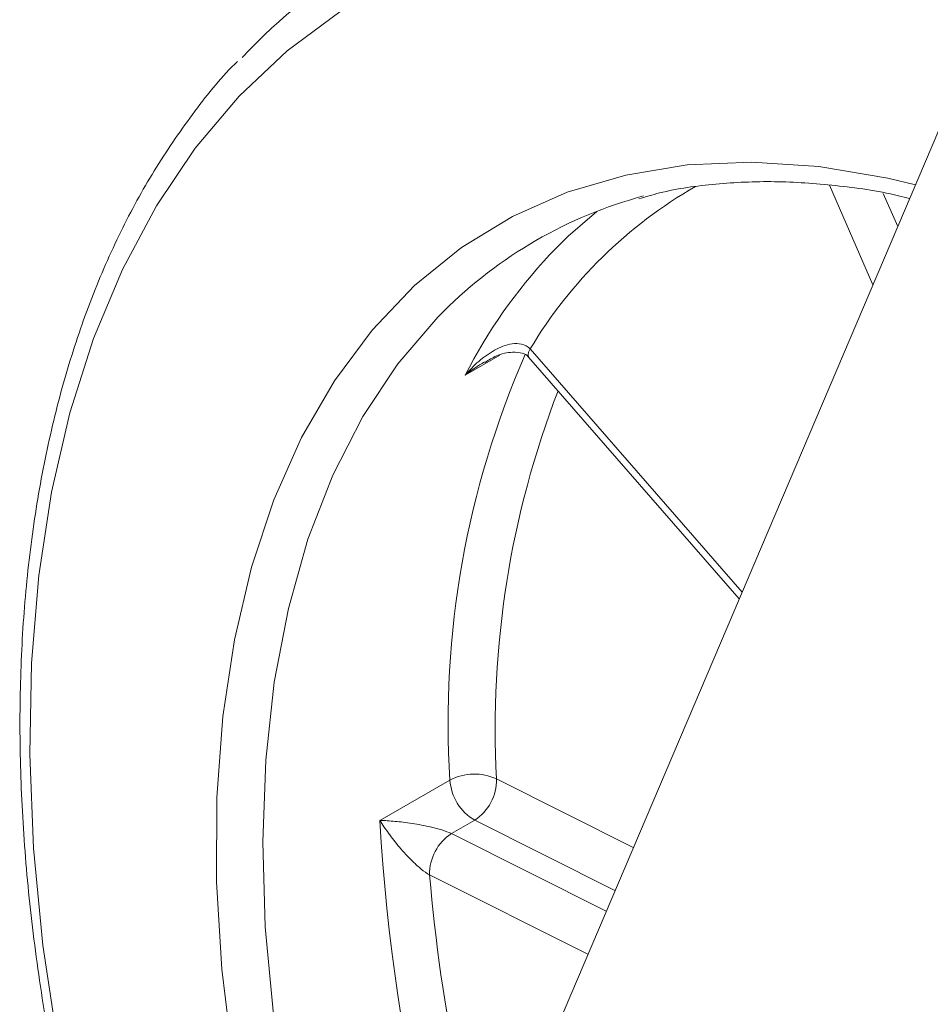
# Model space of a CAD drawing. Header units: inches. Extents: x 0.6 to 16.3, y 0.2 to 11.5.
# Tile 33 of 53: x 11.633 to 12.323, y 8.161 to 8.908. Entities that reach past the tile are written whole.
import ezdxf

# ---------------------------------------------------------------- set-up
doc = ezdxf.new("R2010")
doc.units = ezdxf.units.IN
doc.header["$MEASUREMENT"] = 0

msp = doc.modelspace()

# ---------------------------------------------------------------- linework, layer by layer
at = {"color": 7, "linetype": 'Continuous', "lineweight": 15}
for p, q in [((12.36170851, 8.89874581), (12.02915897, 8.11788219)), ((12.27982638, 8.70647738), (12.2470409, 8.782066)), ((12.28776076, 8.77589009), (12.298673, 8.75073135)), ((11.99705728, 8.65324042), (11.97058462, 8.63795807)), ((12.0187851, 8.65170481), (12.17849916, 8.46854971)), ((12.01994969, 8.65793045), (12.18066266, 8.47362984)), ((11.90603001, 8.30048053), (11.95906301, 8.33109583)), ((11.99440436, 8.33191606), (12.09814827, 8.27987681)), ((11.97788268, 8.3006738), (11.96020501, 8.29046869)), ((12.08427684, 8.24730515), (11.97788268, 8.3006738)), ((11.96020501, 8.29046869), (12.07758411, 8.23158986)), ((12.06371269, 8.19901819), (11.94368333, 8.25922643))]:
    msp.add_line(p, q, dxfattribs=at)
at = {"color": 7, "linetype": 'Continuous', "lineweight": 15, "flags": 128}
for points in [[(11.87559791, 8.91344397), (11.8357332, 8.88396642), (11.79913645, 8.84951899), (11.76598596, 8.81026951), (11.73644322, 8.76640919), (11.71065219, 8.71815172), (11.68873849, 8.6657322), (11.6708089, 8.60940602), (11.65695077, 8.54944758), (11.64723161, 8.48614902), (11.64169877, 8.4198187), (11.64037921, 8.35077978), (11.64327935, 8.27936861), (11.65038508, 8.20593311), (11.66166176, 8.13083103), (11.67705446, 8.05442828), (11.69648819, 7.97709707), (11.71986827, 7.89921416), (11.7470808, 7.82115899), (11.77799319, 7.74331183), (11.81245485, 7.66605194), (11.85029787, 7.58975573), (11.89133791, 7.51479491), (11.935375, 7.44153467)], [(11.79432992, 8.11958513), (11.7861179, 8.18773594), (11.78213344, 8.2539861), (11.78239991, 8.3179468), (11.78691575, 8.37924272), (11.79565447, 8.43751414), (11.80856477, 8.4924191), (11.8255709, 8.5436354), (11.84657305, 8.59086248), (11.87144799, 8.63382319), (11.90004972, 8.67226542), (11.93221041, 8.70596358), (11.96774133, 8.73471992), (12.00643395, 8.75836567), (12.04806123, 8.77676208), (12.09237888, 8.78980119), (12.13912681, 8.79740648), (12.1880307, 8.79953332), (12.23880356, 8.79616923), (12.29114744, 8.78733396), (12.31214234, 8.78235887)], [(12.03491108, 8.72947951), (12.04884773, 8.74344186), (12.07037988, 8.76223288)], [(11.95425515, 8.68639065), (11.94992309, 8.68200455), (11.91967841, 8.64664342), (11.89306933, 8.60663588), (11.87025587, 8.56222254), (11.85137524, 8.51367052), (11.83654099, 8.4612718), (11.82584233, 8.40534153), (11.81934361, 8.34621607), (11.81708391, 8.28425101), (11.81907682, 8.21981901), (11.82531035, 8.15330758), (11.83574702, 8.08511673), (11.85032406, 8.01565655), (11.8689538, 7.9453448), (11.8915242, 7.87460434), (11.91789952, 7.80386061), (11.94792113, 7.73353906), (11.98140848, 7.66406263), (12.01816018, 7.59584915), (12.05795518, 7.52930886), (12.10055418, 7.46484195)], [(12.01994969, 8.65793045), (12.01876399, 8.65543536), (12.0183032, 8.65342832), (12.01858502, 8.65198648), (12.0187851, 8.65170481)]]:
    msp.add_lwpolyline(points, dxfattribs=at)
at = {"color": 7, "linetype": 'Continuous', "lineweight": 15}
for centre, radius, start, end in [((12.11193695, 8.58816966), 0.42532393, 103.28399401, 136.85833186), ((12.31956062, 8.478436), 0.34926346, 119.9416049, 149.0745217), ((12.19363532, 8.44665864), 0.33878357, 105.00647724, 134.95792405), ((12.32748189, 8.45547724), 0.40084276, 136.87710779, 152.91943497), ((12.65264974, 8.37457769), 0.69494835, 156.32309897, 183.58725285), ((12.7072807, 8.36971038), 0.7138775, 158.94651373, 183.03478879), ((11.9775618, 8.29582515), 0.03982745, 64.98293663, 117.67613294), ((11.99714704, 8.33362323), 0.0381678, 183.7968001, 239.68669141), ((11.95800878, 8.33117327), 0.03640315, 303.08884688, 1.16918594), ((13.28763821, 8.37508893), 1.3836212, 183.09103462, 205.12217135), ((11.98007891, 8.25996922), 0.03640315, 123.08884688, 181.16918594), ((13.22047583, 8.36609353), 1.28125706, 184.78448573, 198.42945111)]:
    msp.add_arc(centre, radius, start, end, dxfattribs=at)
for points, knots in [([(11.79793775, 8.87593562), (11.79723912, 8.87526361), (11.78474199, 8.86324275), (11.76336257, 8.83589617), (11.73420302, 8.79375576), (11.70878665, 8.74717229), (11.68678291, 8.69693745), (11.66841912, 8.64309953), (11.65375212, 8.58593965), (11.64285959, 8.52570354), (11.63578654, 8.46266716), (11.63255998, 8.39711324), (11.63318647, 8.3293347), (11.63765434, 8.25962969), (11.64593488, 8.18830088), (11.65798382, 8.11565326), (11.67374191, 8.04199558), (11.69313532, 7.96763972), (11.71607596, 7.89289981), (11.74246185, 7.81809133), (11.77217738, 7.74352999), (11.80509378, 7.66953055), (11.84106953, 7.59640563), (11.87995094, 7.52446439), (11.92157264, 7.45401142), (11.96575818, 7.38534561), (12.0123209, 7.31875856), (12.06106482, 7.25453332), (12.1117857, 7.19294308), (12.16427171, 7.13425035), (12.21830442, 7.07870603), (12.27365969, 7.02654847), (12.33010863, 6.97800271), (12.3874184, 6.93327982), (12.44535302, 6.89257632), (12.50367395, 6.85607378), (12.56214041, 6.82393831), (12.62050854, 6.79632077), (12.67853092, 6.77335519), (12.7359555, 6.75515945), (12.79252978, 6.74182363), (12.84798639, 6.73344195), (12.9020983, 6.72998004), (12.9544788, 6.73175196), (12.99791666, 6.73677206), (13.02298987, 6.74316164), (13.03197458, 6.74545128)], [0, 0, 0, 0, 0.0013678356, 0.0244678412, 0.0476373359, 0.0708861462, 0.0942126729, 0.1176070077, 0.1410548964, 0.1645412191, 0.1880523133, 0.2115770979, 0.2351073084, 0.2586358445, 0.282159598, 0.3056769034, 0.3291870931, 0.3526901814, 0.376186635, 0.3996772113, 0.4231628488, 0.4466445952, 0.4701235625, 0.4936008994, 0.5170777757, 0.54055527, 0.5640342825, 0.5875160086, 0.6110016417, 0.6344923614, 0.657989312, 0.6814935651, 0.7050060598, 0.7285275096, 0.7520582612, 0.7755980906, 0.7991459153, 0.822699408, 0.8462534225, 0.8698000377, 0.8933291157, 0.9168274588, 0.9402794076, 0.9636685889, 0.9869810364, 1, 1, 1, 1]), ([(12.10226209, 8.77168037), (12.10750035, 8.77325851), (12.12608987, 8.77885903), (12.16043808, 8.78347321), (12.20491629, 8.78567085), (12.25133674, 8.78229683), (12.28569054, 8.77762016), (12.30486805, 8.77260244), (12.3076746, 8.77186812)], [0, 0, 0, 0, 0.086620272, 0.307398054, 0.526961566, 0.7453374, 0.962731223, 1, 1, 1, 1]), ([(12.01994969, 8.65793045), (12.01814086, 8.65993907), (12.01576989, 8.66109936), (12.01099666, 8.66214893), (12.00857771, 8.66210094), (12.00149913, 8.66106324), (11.99703348, 8.65921678), (11.98864183, 8.65457911), (11.98469521, 8.65173103), (11.97726677, 8.64533323), (11.97380346, 8.64179338), (11.97058462, 8.63795807)], [0, 0, 0, 0, 0.125, 0.125, 0.25, 0.25, 0.5, 0.5, 0.75, 0.75, 1, 1, 1, 1]), ([(11.98569002, 8.64771399), (11.98850109, 8.64950587), (11.99504269, 8.65367574), (12.00524907, 8.6558675), (12.01388415, 8.65494553), (12.0175704, 8.65343224), (12.01864638, 8.65179818), (12.01871944, 8.65168724)], [0, 0, 0, 0, 0.251486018, 0.585229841, 0.804161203, 0.98670342, 1, 1, 1, 1]), ([(11.98539643, 8.64816636), (11.98036023, 8.64498806), (11.97526765, 8.64177418), (11.9706359, 8.63799986), (11.97058462, 8.63795807)], [0, 0, 0, 0, 0.988927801, 1, 1, 1, 1]), ([(11.94368333, 8.25922643), (11.94169259, 8.26028405), (11.93941139, 8.26191363), (11.93510565, 8.26540716), (11.9330529, 8.26727358), (11.92724608, 8.27288436), (11.9238486, 8.27662205), (11.9177249, 8.28384073), (11.91499377, 8.28734695), (11.91008457, 8.29411919), (11.90792008, 8.29736934), (11.90603001, 8.30048053)], [0, 0, 0, 0, 0.125, 0.125, 0.25, 0.25, 0.5, 0.5, 0.75, 0.75, 1, 1, 1, 1]), ([(11.96020501, 8.29046869), (11.95822279, 8.291463), (11.95559688, 8.29242952), (11.95031933, 8.29406933), (11.94764701, 8.29476489), (11.9398596, 8.29659338), (11.93497354, 8.29747684), (11.92580265, 8.29888766), (11.92149363, 8.29940727), (11.91337038, 8.30016007), (11.90957622, 8.3003901), (11.90603001, 8.30048053)], [0, 0, 0, 0, 0.125, 0.125, 0.25, 0.25, 0.5, 0.5, 0.75, 0.75, 1, 1, 1, 1])]:
    msp.add_open_spline(points, degree=3, knots=knots, dxfattribs=at)

doc.saveas('drawing.dxf')
